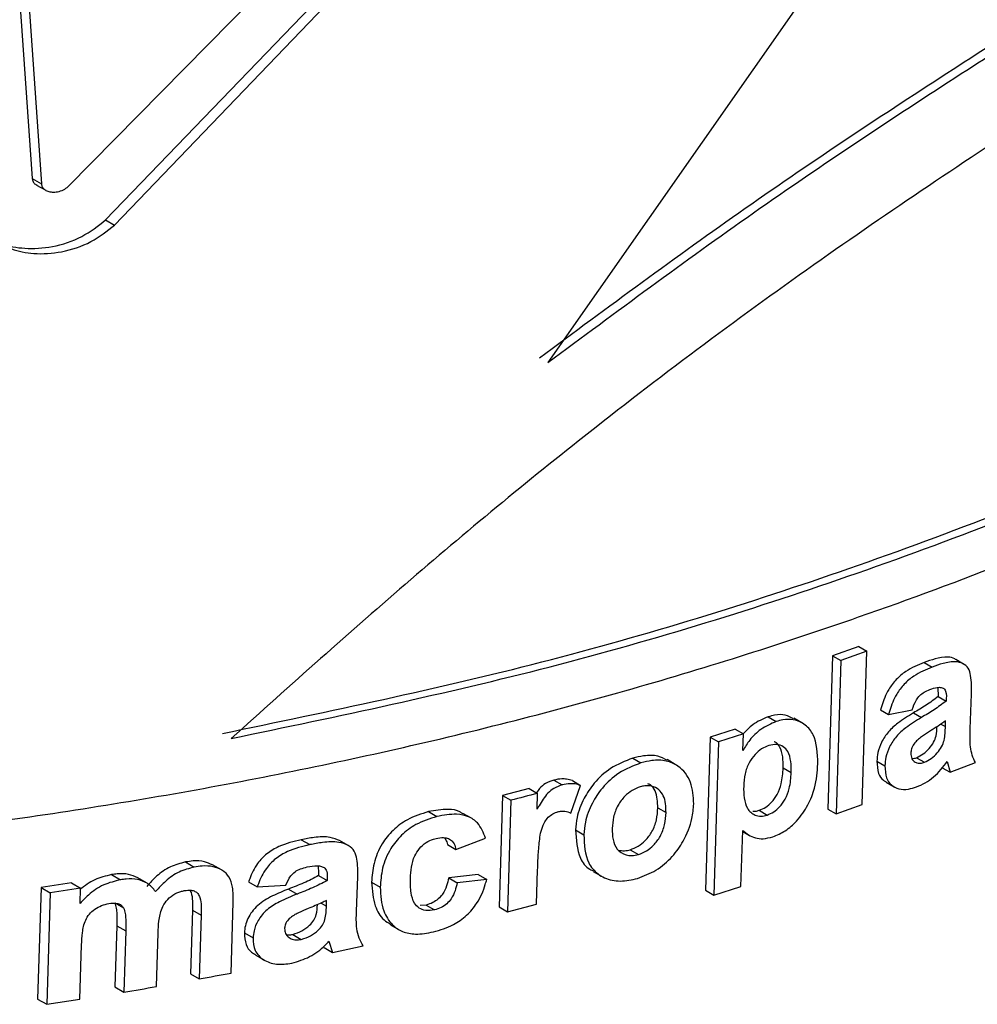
# Paper-space layout '1012-790 Hybird 2way' of a CAD drawing. Header units: millimetres. Extents: x 51 to 2966, y 67 to 3970.
# Tile 97 of 110: x 2498 to 2515, y 2803 to 2821. Entities that reach past the tile are written whole.
import ezdxf

# ---------------------------------------------------------------- set-up
doc = ezdxf.new("R2010")
doc.units = ezdxf.units.MM

psp = doc.layouts.new('1012-790 Hybird 2way')

# ---------------------------------------------------------------- linework, layer by layer
at = {"color": 7, "linetype": 'Continuous', "lineweight": 25}
for p, q in [((2497.199, 2828.22), (2497.886, 2818.393)), ((2497.367, 2828.123), (2498.051, 2818.298)), ((2498.54, 2818.251), (2505.522, 2825.351)), ((2499.217, 2817.644), (2506.502, 2825.221)), ((2499.38, 2817.55), (2506.655, 2825.133)), ((2511.913, 2821.732), (2507.239, 2815.053)), ((2497.886, 2818.393), (2498.051, 2818.298)), ((2497.965, 2818.277), (2498.13, 2818.182)), ((2499.217, 2817.644), (2499.38, 2817.55)), ((2512.885, 2809.898), (2512.408, 2809.732)), ((2513.031, 2809.814), (2512.554, 2809.648)), ((2512.885, 2809.898), (2513.031, 2809.814)), ((2512.945, 2807.032), (2513.031, 2809.814)), ((2512.408, 2809.732), (2512.323, 2806.95)), ((2512.408, 2809.732), (2512.554, 2809.648)), ((2512.554, 2809.648), (2512.469, 2806.866)), ((2514.067, 2809.612), (2514.212, 2809.528)), ((2514.785, 2809.583), (2514.641, 2809.666)), ((2514.315, 2809.157), (2514.323, 2808.994)), ((2514.902, 2808.409), (2514.926, 2809.033)), ((2514.323, 2808.994), (2514.468, 2808.91)), ((2513.279, 2808.751), (2513.424, 2808.667)), ((2513.424, 2808.667), (2513.851, 2808.752)), ((2513.873, 2808.695), (2514.018, 2808.611)), ((2511.238, 2808.625), (2511.385, 2808.54)), ((2511.849, 2808.515), (2511.702, 2808.6)), ((2514.454, 2808.447), (2514.457, 2808.549)), ((2510.642, 2808.398), (2510.188, 2808.256)), ((2510.79, 2808.313), (2510.336, 2808.171)), ((2510.642, 2808.398), (2510.79, 2808.313)), ((2510.781, 2808.016), (2510.79, 2808.313)), ((2510.188, 2808.256), (2510.102, 2805.475)), ((2510.188, 2808.256), (2510.336, 2808.171)), ((2510.336, 2808.171), (2510.25, 2805.389)), ((2508.781, 2807.873), (2508.93, 2807.787)), ((2509.553, 2807.761), (2509.404, 2807.847)), ((2513.211, 2807.819), (2513.356, 2807.736)), ((2513.931, 2807.882), (2514.076, 2807.799)), ((2514.488, 2807.816), (2514.542, 2807.617)), ((2514.542, 2807.617), (2515, 2807.794)), ((2511.51, 2807.7), (2511.657, 2807.615)), ((2514.398, 2807.701), (2514.542, 2807.617)), ((2507.351, 2807.476), (2507.502, 2807.389)), ((2507.685, 2807.466), (2507.836, 2807.379)), ((2513.377, 2807.437), (2513.522, 2807.353)), ((2506.903, 2807.322), (2506.419, 2807.197)), ((2506.903, 2807.322), (2507.054, 2807.235)), ((2507.046, 2806.947), (2507.054, 2807.235)), ((2507.657, 2806.878), (2507.836, 2807.379)), ((2506.419, 2807.197), (2506.357, 2805.174)), ((2506.419, 2807.197), (2506.571, 2807.11)), ((2506.571, 2807.11), (2506.508, 2805.087)), ((2505.073, 2806.903), (2505.226, 2806.815)), ((2509.237, 2806.971), (2509.386, 2806.885)), ((2511.075, 2806.927), (2511.222, 2806.842)), ((2512.323, 2806.95), (2512.469, 2806.866)), ((2512.469, 2806.866), (2512.945, 2807.032)), ((2505.853, 2806.784), (2505.7, 2806.872)), ((2507.744, 2806.571), (2507.894, 2806.484)), ((2510.745, 2805.545), (2510.777, 2806.562)), ((2510.776, 2806.544), (2510.9, 2806.473)), ((2502.765, 2806.394), (2502.922, 2806.304)), ((2503.619, 2806.287), (2503.463, 2806.377)), ((2505.571, 2806.216), (2506.11, 2806.42)), ((2505.418, 2806.304), (2505.571, 2806.216)), ((2508.736, 2806.213), (2508.885, 2806.126)), ((2500.665, 2805.99), (2500.825, 2805.897)), ((2501.318, 2805.846), (2501.159, 2805.938)), ((2507.036, 2805.223), (2507.055, 2805.848)), ((2508.065, 2805.818), (2508.215, 2805.731)), ((2499.325, 2805.76), (2499.487, 2805.666)), ((2499.96, 2805.609), (2499.799, 2805.702)), ((2501.812, 2805.629), (2501.969, 2805.538)), ((2503.081, 2805.742), (2503.237, 2805.652)), ((2503.768, 2805.095), (2503.792, 2805.718)), ((2505.978, 2805.76), (2505.444, 2805.701)), ((2505.444, 2805.701), (2505.597, 2805.613)), ((2506.131, 2805.672), (2505.597, 2805.613)), ((2505.978, 2805.76), (2506.131, 2805.672)), ((2498.046, 2805.524), (2497.984, 2803.501)), ((2498.6, 2805.608), (2498.046, 2805.524)), ((2498.046, 2805.524), (2498.21, 2805.429)), ((2498.764, 2805.514), (2498.21, 2805.429)), ((2498.6, 2805.608), (2498.764, 2805.514)), ((2498.755, 2805.238), (2498.764, 2805.514)), ((2501.969, 2805.538), (2502.489, 2805.569)), ((2502.535, 2805.498), (2502.692, 2805.407)), ((2504.043, 2805.622), (2504.198, 2805.532)), ((2510.102, 2805.475), (2510.25, 2805.389)), ((2510.25, 2805.389), (2510.745, 2805.545)), ((2498.21, 2805.429), (2498.148, 2803.406)), ((2503.223, 2805.188), (2503.226, 2805.291)), ((2499.382, 2805.248), (2499.544, 2805.155)), ((2500.793, 2805.117), (2500.757, 2803.959)), ((2500.793, 2805.117), (2500.952, 2805.025)), ((2501.494, 2803.974), (2501.534, 2805.262)), ((2505.033, 2805.208), (2504.923, 2805.201)), ((2505.033, 2805.208), (2505.186, 2805.12)), ((2506.357, 2805.174), (2506.508, 2805.087)), ((2506.508, 2805.087), (2507.036, 2805.223)), ((2500.952, 2805.025), (2500.916, 2803.866)), ((2499.42, 2804.831), (2499.386, 2803.721)), ((2499.42, 2804.831), (2499.582, 2804.738)), ((2499.582, 2804.738), (2499.547, 2803.627)), ((2504.386, 2804.848), (2504.541, 2804.759)), ((2500.138, 2803.728), (2500.168, 2804.701)), ((2501.736, 2804.702), (2501.894, 2804.611)), ((2502.611, 2804.675), (2502.767, 2804.585)), ((2498.751, 2803.499), (2498.782, 2804.483)), ((2503.18, 2804.435), (2503.335, 2804.345)), ((2503.269, 2804.55), (2503.335, 2804.345)), ((2503.335, 2804.345), (2503.891, 2804.465)), ((2501.941, 2804.297), (2502.099, 2804.206)), ((2500.757, 2803.959), (2500.916, 2803.866)), ((2499.386, 2803.721), (2499.547, 2803.627)), ((2497.984, 2803.501), (2498.148, 2803.406)), ((2498.148, 2803.406), (2498.751, 2803.499))]:
    psp.add_line(p, q, dxfattribs=at)
at = {"color": 8, "linetype": 'Continuous', "lineweight": 25}
for p, q in [((2514.374, 2808.493), (2514.454, 2808.447)), ((2503.127, 2805.244), (2503.223, 2805.188))]:
    psp.add_line(p, q, dxfattribs=at)
at = {"color": 7, "linetype": 'Continuous', "lineweight": 25}
for points, knots in [([(2507.088, 2815.14), (2508.329, 2816.059), (2510.812, 2817.898), (2514.424, 2820.287), (2517.795, 2822.422), (2519.81, 2823.704), (2520.824, 2824.349)], [0, 0, 0, 0, 0.268976, 0.538012, 0.767681, 1, 1, 1, 1]), ([(2507.239, 2815.053), (2508.48, 2815.973), (2510.96, 2817.814), (2514.571, 2820.205), (2517.939, 2822.34), (2519.953, 2823.622), (2520.966, 2824.267)], [0, 0, 0, 0, 0.269026, 0.538111, 0.767736, 1, 1, 1, 1]), ([(2522.051, 2823.389), (2521.152, 2822.805), (2519.347, 2821.632), (2516.088, 2819.558), (2512.287, 2817.037), (2508.327, 2814.103), (2504.712, 2811.122), (2502.572, 2809.198), (2501.496, 2808.23)], [0, 0, 0, 0, 0.1372122, 0.2755381, 0.4690885, 0.6682731, 0.8330948, 1, 1, 1, 1]), ([(2497.886, 2818.393), (2497.89, 2818.374), (2497.898, 2818.336), (2497.93, 2818.297), (2497.958, 2818.283), (2497.966, 2818.279)], [0, 0, 0, 0, 0.410359, 0.819744, 1, 1, 1, 1]), ([(2498.051, 2818.298), (2498.055, 2818.279), (2498.063, 2818.24), (2498.105, 2818.194), (2498.167, 2818.161), (2498.25, 2818.145), (2498.349, 2818.152), (2498.455, 2818.185), (2498.512, 2818.23), (2498.54, 2818.251)], [0, 0, 0, 0, 0.117196, 0.2341025, 0.3578764, 0.4987034, 0.6588534, 0.8330004, 1, 1, 1, 1]), ([(2496.931, 2817.787), (2496.95, 2817.69), (2496.99, 2817.496), (2497.204, 2817.266), (2497.513, 2817.098), (2497.93, 2817.013), (2498.431, 2817.048), (2498.958, 2817.218), (2499.242, 2817.442), (2499.38, 2817.55)], [0, 0, 0, 0, 0.116455, 0.232613, 0.356255, 0.498235, 0.660073, 0.8348, 1, 1, 1, 1]), ([(2497.172, 2817.308), (2497.226, 2817.275), (2497.391, 2817.175), (2497.766, 2817.112), (2498.264, 2817.142), (2498.794, 2817.312), (2499.079, 2817.536), (2499.217, 2817.644)], [0, 0, 0, 0, 0.097961, 0.296693, 0.523467, 0.768475, 1, 1, 1, 1]), ([(2501.337, 2808.322), (2503.288, 2808.728), (2507.216, 2809.546), (2512.835, 2811.289), (2518.247, 2813.402), (2521.479, 2815.141), (2523.107, 2816.018)], [0, 0, 0, 0, 0.2413513, 0.4859069, 0.7410574, 1, 1, 1, 1]), ([(2501.496, 2808.23), (2503.446, 2808.638), (2507.371, 2809.46), (2512.985, 2811.207), (2518.392, 2813.321), (2521.622, 2815.06), (2523.249, 2815.936)], [0, 0, 0, 0, 0.241419, 0.486018, 0.741129, 1, 1, 1, 1]), ([(2484.353, 2805.854), (2486.258, 2805.885), (2490.089, 2805.947), (2495.383, 2806.442), (2500.196, 2807.146), (2504.549, 2808.013), (2508.801, 2809.099), (2513.451, 2810.578), (2518.39, 2812.519), (2521.605, 2814.249), (2523.224, 2815.121)], [0, 0, 0, 0, 0.132401, 0.266264, 0.371848, 0.477431, 0.586078, 0.694727, 0.846257, 1, 1, 1, 1]), ([(2514.067, 2809.612), (2513.955, 2809.564), (2513.778, 2809.49), (2513.555, 2809.307), (2513.396, 2809.089), (2513.319, 2808.898), (2513.285, 2808.776), (2513.279, 2808.751)], [0, 0, 0, 0, 0.308047, 0.486116, 0.664587, 0.933528, 1, 1, 1, 1]), ([(2514.638, 2809.662), (2514.633, 2809.667), (2514.599, 2809.698), (2514.472, 2809.715), (2514.281, 2809.687), (2514.134, 2809.635), (2514.067, 2809.612)], [0, 0, 0, 0, 0.04143, 0.289608, 0.677856, 1, 1, 1, 1]), ([(2514.926, 2809.033), (2514.928, 2809.149), (2514.931, 2809.319), (2514.878, 2809.516), (2514.776, 2809.599), (2514.62, 2809.636), (2514.425, 2809.603), (2514.278, 2809.551), (2514.212, 2809.528)], [0, 0, 0, 0, 0.28295, 0.41146, 0.541158, 0.66, 0.84588, 1, 1, 1, 1]), ([(2514.212, 2809.528), (2514.1, 2809.481), (2513.923, 2809.406), (2513.7, 2809.223), (2513.541, 2809.006), (2513.465, 2808.814), (2513.431, 2808.692), (2513.424, 2808.667)], [0, 0, 0, 0, 0.308022, 0.48607, 0.664507, 0.933488, 1, 1, 1, 1]), ([(2513.851, 2808.752), (2513.871, 2808.812), (2513.901, 2808.902), (2513.986, 2809.014), (2514.074, 2809.079), (2514.137, 2809.106), (2514.171, 2809.12)], [0, 0, 0, 0, 0.389393, 0.580625, 0.772281, 1, 1, 1, 1]), ([(2514.171, 2809.12), (2514.217, 2809.136), (2514.29, 2809.161), (2514.381, 2809.161), (2514.438, 2809.138), (2514.476, 2809.054), (2514.472, 2808.973), (2514.468, 2808.91)], [0, 0, 0, 0, 0.25045, 0.396693, 0.543778, 0.645971, 1, 1, 1, 1]), ([(2514.323, 2808.994), (2514.251, 2808.939), (2514.141, 2808.857), (2513.989, 2808.763), (2513.912, 2808.718), (2513.873, 2808.695)], [0, 0, 0, 0, 0.495871, 0.747824, 1, 1, 1, 1]), ([(2514.468, 2808.91), (2514.395, 2808.856), (2514.286, 2808.774), (2514.134, 2808.68), (2514.057, 2808.634), (2514.018, 2808.611)], [0, 0, 0, 0, 0.495879, 0.747805, 1, 1, 1, 1]), ([(2511.696, 2808.589), (2511.65, 2808.615), (2511.555, 2808.67), (2511.385, 2808.666), (2511.277, 2808.636), (2511.238, 2808.625)], [0, 0, 0, 0, 0.37807, 0.773509, 1, 1, 1, 1]), ([(2513.873, 2808.695), (2513.777, 2808.637), (2513.618, 2808.541), (2513.413, 2808.357), (2513.289, 2808.166), (2513.223, 2807.981), (2513.215, 2807.871), (2513.211, 2807.819)], [0, 0, 0, 0, 0.2863127, 0.4759378, 0.6666175, 0.8457925, 1, 1, 1, 1]), ([(2511.385, 2808.54), (2511.289, 2808.498), (2511.112, 2808.42), (2510.903, 2808.219), (2510.819, 2808.079), (2510.781, 2808.016)], [0, 0, 0, 0, 0.390678, 0.725512, 1, 1, 1, 1]), ([(2511.238, 2808.625), (2511.141, 2808.584), (2510.973, 2808.513), (2510.842, 2808.374), (2510.786, 2808.315)], [0, 0, 0, 0, 0.5782339, 1, 1, 1, 1]), ([(2512.14, 2807.773), (2512.134, 2807.961), (2512.124, 2808.238), (2511.923, 2808.487), (2511.726, 2808.58), (2511.532, 2808.582), (2511.424, 2808.551), (2511.385, 2808.54)], [0, 0, 0, 0, 0.406073, 0.59581, 0.785937, 0.922005, 1, 1, 1, 1]), ([(2514.018, 2808.611), (2513.922, 2808.553), (2513.763, 2808.457), (2513.558, 2808.274), (2513.435, 2808.083), (2513.369, 2807.897), (2513.36, 2807.787), (2513.356, 2807.736)], [0, 0, 0, 0, 0.286191, 0.475836, 0.666535, 0.845712, 1, 1, 1, 1]), ([(2514.457, 2808.549), (2514.412, 2808.517), (2514.344, 2808.47), (2514.251, 2808.412), (2514.205, 2808.384), (2514.182, 2808.37)], [0, 0, 0, 0, 0.499126, 0.749568, 1, 1, 1, 1]), ([(2514.182, 2808.37), (2514.133, 2808.339), (2514.06, 2808.292), (2513.962, 2808.221), (2513.92, 2808.175), (2513.898, 2808.152)], [0, 0, 0, 0, 0.491518, 0.742028, 1, 1, 1, 1]), ([(2513.931, 2807.882), (2513.972, 2807.903), (2514.056, 2807.944), (2514.161, 2808.047), (2514.247, 2808.161), (2514.295, 2808.3), (2514.298, 2808.39), (2514.3, 2808.443)], [0, 0, 0, 0, 0.192343, 0.384658, 0.562817, 0.742318, 1, 1, 1, 1]), ([(2514.076, 2807.799), (2514.117, 2807.819), (2514.201, 2807.861), (2514.305, 2807.964), (2514.392, 2808.077), (2514.449, 2808.247), (2514.452, 2808.365), (2514.454, 2808.447)], [0, 0, 0, 0, 0.16902, 0.3380281, 0.4946592, 0.6524698, 1, 1, 1, 1]), ([(2515, 2807.794), (2514.978, 2807.836), (2514.957, 2807.88), (2514.926, 2807.975), (2514.914, 2808.025), (2514.898, 2808.184), (2514.9, 2808.297), (2514.902, 2808.409)], [0, 0, 0, 0, 0.25, 0.25, 0.5, 0.5, 1, 1, 1, 1]), ([(2511.51, 2807.7), (2511.51, 2807.768), (2511.511, 2807.904), (2511.462, 2808.063), (2511.399, 2808.154), (2511.353, 2808.169), (2511.347, 2808.171)], [0, 0, 0, 0, 0.360062, 0.722624, 0.966847, 1, 1, 1, 1]), ([(2513.898, 2808.152), (2513.879, 2808.123), (2513.84, 2808.066), (2513.83, 2808.002), (2513.828, 2807.971), (2513.827, 2807.967)], [0, 0, 0, 0, 0.4813066, 0.9268262, 1, 1, 1, 1]), ([(2511.252, 2808.104), (2511.207, 2808.085), (2511.117, 2808.049), (2510.99, 2807.936), (2510.878, 2807.78), (2510.809, 2807.578), (2510.799, 2807.439), (2510.794, 2807.364)], [0, 0, 0, 0, 0.151267, 0.303738, 0.491095, 0.725152, 1, 1, 1, 1]), ([(2511.657, 2807.615), (2511.657, 2807.683), (2511.656, 2807.818), (2511.612, 2807.984), (2511.517, 2808.087), (2511.398, 2808.136), (2511.299, 2808.114), (2511.252, 2808.104)], [0, 0, 0, 0, 0.249827, 0.501402, 0.670826, 0.841262, 1, 1, 1, 1]), ([(2513.827, 2807.967), (2513.829, 2807.932), (2513.833, 2807.869), (2513.885, 2807.808), (2513.953, 2807.777), (2514.022, 2807.781), (2514.063, 2807.795), (2514.076, 2807.799)], [0, 0, 0, 0, 0.266596, 0.485755, 0.704703, 0.911001, 1, 1, 1, 1]), ([(2508.781, 2807.873), (2508.644, 2807.82), (2508.384, 2807.722), (2508.08, 2807.439), (2507.877, 2807.128), (2507.765, 2806.834), (2507.75, 2806.646), (2507.744, 2806.571)], [0, 0, 0, 0, 0.240261, 0.452807, 0.634149, 0.85348, 1, 1, 1, 1]), ([(2508.93, 2807.787), (2508.793, 2807.734), (2508.534, 2807.635), (2508.229, 2807.353), (2508.027, 2807.042), (2507.915, 2806.747), (2507.9, 2806.56), (2507.894, 2806.484)], [0, 0, 0, 0, 0.2403136, 0.4527118, 0.6340093, 0.8533442, 1, 1, 1, 1]), ([(2509.4, 2807.838), (2509.349, 2807.865), (2509.23, 2807.929), (2509.005, 2807.928), (2508.847, 2807.889), (2508.781, 2807.873)], [0, 0, 0, 0, 0.307034, 0.71364, 1, 1, 1, 1]), ([(2509.889, 2807.043), (2509.879, 2807.18), (2509.861, 2807.453), (2509.659, 2807.718), (2509.396, 2807.837), (2509.155, 2807.843), (2508.996, 2807.803), (2508.93, 2807.787)], [0, 0, 0, 0, 0.2758639, 0.5537627, 0.7188434, 0.8838912, 1, 1, 1, 1]), ([(2511.321, 2806.445), (2511.399, 2806.478), (2511.555, 2806.543), (2511.782, 2806.751), (2511.972, 2807.02), (2512.11, 2807.383), (2512.129, 2807.627), (2512.14, 2807.773)], [0, 0, 0, 0, 0.148324, 0.297406, 0.5009, 0.701593, 1, 1, 1, 1]), ([(2513.211, 2807.819), (2513.215, 2807.743), (2513.223, 2807.608), (2513.296, 2807.482), (2513.363, 2807.452), (2513.381, 2807.444)], [0, 0, 0, 0, 0.48653, 0.856065, 1, 1, 1, 1]), ([(2513.844, 2807.868), (2513.861, 2807.868), (2513.888, 2807.867), (2513.918, 2807.878), (2513.931, 2807.882)], [0, 0, 0, 0, 0.584434, 1, 1, 1, 1]), ([(2513.931, 2807.352), (2513.985, 2807.374), (2514.038, 2807.397), (2514.14, 2807.458), (2514.191, 2807.494), (2514.287, 2807.575), (2514.331, 2807.619), (2514.414, 2807.713), (2514.452, 2807.764), (2514.488, 2807.816)], [0, 0, 0, 0, 0.25, 0.25, 0.5, 0.5, 0.75, 0.75, 1, 1, 1, 1]), ([(2511.075, 2806.927), (2511.115, 2806.943), (2511.196, 2806.977), (2511.312, 2807.08), (2511.417, 2807.226), (2511.494, 2807.445), (2511.504, 2807.603), (2511.51, 2807.7)], [0, 0, 0, 0, 0.132897, 0.266829, 0.436316, 0.655543, 1, 1, 1, 1]), ([(2511.222, 2806.842), (2511.262, 2806.859), (2511.343, 2806.892), (2511.458, 2806.995), (2511.563, 2807.141), (2511.64, 2807.36), (2511.651, 2807.518), (2511.657, 2807.615)], [0, 0, 0, 0, 0.1328271, 0.266685, 0.4361808, 0.6553564, 1, 1, 1, 1]), ([(2513.356, 2807.736), (2513.36, 2807.658), (2513.366, 2807.521), (2513.465, 2807.378), (2513.604, 2807.306), (2513.769, 2807.301), (2513.882, 2807.337), (2513.931, 2807.352)], [0, 0, 0, 0, 0.25835, 0.454547, 0.651092, 0.845593, 1, 1, 1, 1]), ([(2507.351, 2807.476), (2507.3, 2807.458), (2507.207, 2807.425), (2507.094, 2807.337), (2507.053, 2807.273), (2507.036, 2807.245)], [0, 0, 0, 0, 0.412811, 0.751953, 1, 1, 1, 1]), ([(2507.685, 2807.466), (2507.651, 2807.476), (2507.591, 2807.494), (2507.478, 2807.502), (2507.399, 2807.486), (2507.351, 2807.476)], [0, 0, 0, 0, 0.341223, 0.603483, 1, 1, 1, 1]), ([(2507.836, 2807.379), (2507.802, 2807.389), (2507.741, 2807.407), (2507.629, 2807.415), (2507.55, 2807.399), (2507.502, 2807.389)], [0, 0, 0, 0, 0.3411159, 0.6033451, 1, 1, 1, 1]), ([(2507.502, 2807.389), (2507.451, 2807.371), (2507.356, 2807.338), (2507.199, 2807.207), (2507.115, 2807.068), (2507.058, 2806.969), (2507.046, 2806.947)], [0, 0, 0, 0, 0.249923, 0.455174, 0.884049, 1, 1, 1, 1]), ([(2508.916, 2807.353), (2508.866, 2807.334), (2508.766, 2807.296), (2508.623, 2807.176), (2508.497, 2807.009), (2508.424, 2806.804), (2508.414, 2806.667), (2508.409, 2806.6)], [0, 0, 0, 0, 0.158158, 0.317123, 0.518402, 0.762353, 1, 1, 1, 1]), ([(2509.386, 2806.885), (2509.382, 2806.995), (2509.376, 2807.156), (2509.259, 2807.309), (2509.139, 2807.369), (2509.016, 2807.377), (2508.944, 2807.36), (2508.916, 2807.353)], [0, 0, 0, 0, 0.393944, 0.581242, 0.768754, 0.909784, 1, 1, 1, 1]), ([(2509.237, 2806.971), (2509.232, 2807.079), (2509.224, 2807.237), (2509.133, 2807.377), (2509.071, 2807.403), (2509.055, 2807.41)], [0, 0, 0, 0, 0.606287, 0.89458, 1, 1, 1, 1]), ([(2510.794, 2807.364), (2510.792, 2807.291), (2510.794, 2807.22), (2510.813, 2807.083), (2510.829, 2807.019), (2510.878, 2806.936), (2510.898, 2806.912), (2510.946, 2806.871), (2510.973, 2806.853), (2511.034, 2806.829), (2511.069, 2806.822), (2511.143, 2806.822), (2511.182, 2806.83), (2511.222, 2806.842)], [0, 0, 0, 0, 0.25, 0.25, 0.5, 0.5, 0.625, 0.625, 0.75, 0.75, 0.875, 0.875, 1, 1, 1, 1]), ([(2505.073, 2806.903), (2504.943, 2806.863), (2504.712, 2806.791), (2504.422, 2806.57), (2504.202, 2806.297), (2504.07, 2805.966), (2504.052, 2805.735), (2504.043, 2805.622)], [0, 0, 0, 0, 0.217219, 0.385996, 0.554496, 0.780939, 1, 1, 1, 1]), ([(2505.695, 2806.865), (2505.679, 2806.877), (2505.611, 2806.929), (2505.395, 2806.958), (2505.194, 2806.924), (2505.073, 2806.903)], [0, 0, 0, 0, 0.1080484, 0.4660846, 1, 1, 1, 1]), ([(2507.055, 2805.848), (2507.058, 2805.94), (2507.065, 2806.125), (2507.088, 2806.403), (2507.128, 2806.63), (2507.226, 2806.783), (2507.308, 2806.856), (2507.379, 2806.888), (2507.417, 2806.9), (2507.422, 2806.902)], [0, 0, 0, 0, 0.249989, 0.500073, 0.752117, 0.830537, 0.909311, 0.985952, 1, 1, 1, 1]), ([(2507.422, 2806.902), (2507.444, 2806.907), (2507.466, 2806.911), (2507.508, 2806.914), (2507.528, 2806.912), (2507.587, 2806.905), (2507.623, 2806.892), (2507.657, 2806.878)], [0, 0, 0, 0, 0.25, 0.25, 0.5, 0.5, 1, 1, 1, 1]), ([(2508.736, 2806.213), (2508.785, 2806.231), (2508.883, 2806.268), (2509.023, 2806.386), (2509.147, 2806.55), (2509.221, 2806.759), (2509.232, 2806.899), (2509.237, 2806.971)], [0, 0, 0, 0, 0.154785, 0.310327, 0.507474, 0.746457, 1, 1, 1, 1]), ([(2508.868, 2805.692), (2508.982, 2805.735), (2509.211, 2805.822), (2509.503, 2806.073), (2509.73, 2806.399), (2509.863, 2806.734), (2509.882, 2806.955), (2509.889, 2807.043)], [0, 0, 0, 0, 0.197249, 0.396131, 0.577609, 0.830744, 1, 1, 1, 1]), ([(2508.885, 2806.126), (2508.934, 2806.145), (2509.032, 2806.182), (2509.172, 2806.3), (2509.295, 2806.464), (2509.37, 2806.673), (2509.38, 2806.813), (2509.386, 2806.885)], [0, 0, 0, 0, 0.15468, 0.310126, 0.507243, 0.746191, 1, 1, 1, 1]), ([(2510.958, 2806.911), (2510.975, 2806.91), (2511.012, 2806.908), (2511.053, 2806.92), (2511.075, 2806.927)], [0, 0, 0, 0, 0.462751, 1, 1, 1, 1]), ([(2505.226, 2806.815), (2505.096, 2806.774), (2504.865, 2806.702), (2504.577, 2806.481), (2504.356, 2806.207), (2504.225, 2805.877), (2504.207, 2805.646), (2504.198, 2805.532)], [0, 0, 0, 0, 0.217291, 0.385981, 0.554396, 0.780979, 1, 1, 1, 1]), ([(2506.11, 2806.42), (2506.071, 2806.52), (2506.009, 2806.682), (2505.807, 2806.823), (2505.552, 2806.873), (2505.348, 2806.837), (2505.226, 2806.815)], [0, 0, 0, 0, 0.318172, 0.513494, 0.70887, 1, 1, 1, 1]), ([(2507.744, 2806.571), (2507.755, 2806.393), (2507.772, 2806.119), (2507.937, 2805.881), (2508.047, 2805.837), (2508.071, 2805.828)], [0, 0, 0, 0, 0.593521, 0.915071, 1, 1, 1, 1]), ([(2508.409, 2806.6), (2508.408, 2806.529), (2508.411, 2806.461), (2508.436, 2806.332), (2508.461, 2806.272), (2508.54, 2806.174), (2508.594, 2806.138), (2508.694, 2806.11), (2508.73, 2806.106), (2508.806, 2806.108), (2508.845, 2806.116), (2508.885, 2806.126)], [0, 0, 0, 0, 0.25, 0.25, 0.5, 0.5, 0.75, 0.75, 0.875, 0.875, 1, 1, 1, 1]), ([(2510.777, 2806.562), (2510.846, 2806.508), (2510.95, 2806.426), (2511.152, 2806.403), (2511.263, 2806.431), (2511.321, 2806.445)], [0, 0, 0, 0, 0.495574, 0.736779, 1, 1, 1, 1]), ([(2502.765, 2806.394), (2502.628, 2806.361), (2502.412, 2806.307), (2502.136, 2806.147), (2501.944, 2805.943), (2501.857, 2805.761), (2501.818, 2805.648), (2501.812, 2805.629)], [0, 0, 0, 0, 0.320108, 0.506199, 0.692965, 0.949779, 1, 1, 1, 1]), ([(2503.463, 2806.377), (2503.408, 2806.4), (2503.272, 2806.457), (2503.021, 2806.441), (2502.843, 2806.409), (2502.765, 2806.394)], [0, 0, 0, 0, 0.278098, 0.684492, 1, 1, 1, 1]), ([(2503.792, 2805.718), (2503.793, 2805.828), (2503.795, 2805.99), (2503.742, 2806.191), (2503.622, 2806.299), (2503.424, 2806.363), (2503.178, 2806.352), (2502.999, 2806.319), (2502.922, 2806.304)], [0, 0, 0, 0, 0.25679, 0.380778, 0.506417, 0.643796, 0.844488, 1, 1, 1, 1]), ([(2504.748, 2805.692), (2504.756, 2805.829), (2504.766, 2806.011), (2504.903, 2806.235), (2505.024, 2806.344), (2505.135, 2806.397), (2505.196, 2806.413), (2505.212, 2806.417)], [0, 0, 0, 0, 0.48379, 0.644752, 0.806121, 0.950694, 1, 1, 1, 1]), ([(2505.212, 2806.417), (2505.258, 2806.425), (2505.339, 2806.44), (2505.441, 2806.418), (2505.519, 2806.362), (2505.556, 2806.287), (2505.568, 2806.232), (2505.571, 2806.216)], [0, 0, 0, 0, 0.25236, 0.438629, 0.625237, 0.887742, 1, 1, 1, 1]), ([(2505.366, 2806.428), (2505.382, 2806.404), (2505.406, 2806.367), (2505.415, 2806.321), (2505.418, 2806.304)], [0, 0, 0, 0, 0.636183, 1, 1, 1, 1]), ([(2507.894, 2806.484), (2507.902, 2806.303), (2507.916, 2806.023), (2508.139, 2805.756), (2508.395, 2805.641), (2508.657, 2805.638), (2508.816, 2805.679), (2508.868, 2805.692)], [0, 0, 0, 0, 0.348839, 0.537814, 0.726893, 0.910071, 1, 1, 1, 1]), ([(2502.922, 2806.304), (2502.785, 2806.27), (2502.569, 2806.217), (2502.293, 2806.056), (2502.102, 2805.852), (2502.014, 2805.67), (2501.976, 2805.557), (2501.969, 2805.538)], [0, 0, 0, 0, 0.320017, 0.506025, 0.692693, 0.949646, 1, 1, 1, 1]), ([(2508.519, 2806.206), (2508.556, 2806.198), (2508.624, 2806.185), (2508.701, 2806.204), (2508.736, 2806.213)], [0, 0, 0, 0, 0.549785, 1, 1, 1, 1]), ([(2500.665, 2805.99), (2500.572, 2805.965), (2500.384, 2805.914), (2500.143, 2805.746), (2500.021, 2805.611), (2499.963, 2805.546)], [0, 0, 0, 0, 0.3376344, 0.6819876, 1, 1, 1, 1]), ([(2501.158, 2805.935), (2501.11, 2805.958), (2501.007, 2806.008), (2500.83, 2806.014), (2500.712, 2805.997), (2500.665, 2805.99)], [0, 0, 0, 0, 0.342338, 0.733976, 1, 1, 1, 1]), ([(2500.825, 2805.897), (2500.732, 2805.872), (2500.544, 2805.822), (2500.303, 2805.653), (2500.182, 2805.518), (2500.124, 2805.454)], [0, 0, 0, 0, 0.337913, 0.68182, 1, 1, 1, 1]), ([(2501.534, 2805.262), (2501.534, 2805.353), (2501.534, 2805.514), (2501.474, 2805.718), (2501.343, 2805.845), (2501.171, 2805.912), (2500.989, 2805.922), (2500.872, 2805.905), (2500.825, 2805.897)], [0, 0, 0, 0, 0.244779, 0.429721, 0.583469, 0.737269, 0.893923, 1, 1, 1, 1]), ([(2502.489, 2805.569), (2502.512, 2805.627), (2502.549, 2805.715), (2502.65, 2805.816), (2502.758, 2805.87), (2502.834, 2805.889), (2502.875, 2805.899)], [0, 0, 0, 0, 0.371573, 0.568758, 0.765887, 1, 1, 1, 1]), ([(2502.875, 2805.899), (2502.937, 2805.911), (2503.026, 2805.927), (2503.133, 2805.912), (2503.192, 2805.886), (2503.238, 2805.823), (2503.237, 2805.74), (2503.237, 2805.675), (2503.237, 2805.652)], [0, 0, 0, 0, 0.290414, 0.417818, 0.545529, 0.637422, 0.868612, 1, 1, 1, 1]), ([(2503.067, 2805.918), (2503.073, 2805.884), (2503.083, 2805.827), (2503.082, 2805.766), (2503.081, 2805.742)], [0, 0, 0, 0, 0.597718, 1, 1, 1, 1]), ([(2499.325, 2805.76), (2499.22, 2805.735), (2499.01, 2805.686), (2498.839, 2805.557), (2498.752, 2805.491)], [0, 0, 0, 0, 0.498287, 1, 1, 1, 1]), ([(2499.487, 2805.666), (2499.384, 2805.641), (2499.172, 2805.589), (2498.922, 2805.42), (2498.803, 2805.29), (2498.755, 2805.238)], [0, 0, 0, 0, 0.3649513, 0.7476261, 1, 1, 1, 1]), ([(2499.799, 2805.701), (2499.745, 2805.725), (2499.636, 2805.776), (2499.464, 2805.779), (2499.36, 2805.764), (2499.325, 2805.76)], [0, 0, 0, 0, 0.388431, 0.797227, 1, 1, 1, 1]), ([(2500.124, 2805.454), (2500.078, 2805.509), (2499.995, 2805.608), (2499.798, 2805.679), (2499.626, 2805.686), (2499.522, 2805.671), (2499.487, 2805.666)], [0, 0, 0, 0, 0.336006, 0.602349, 0.868083, 1, 1, 1, 1]), ([(2503.081, 2805.742), (2502.994, 2805.69), (2502.904, 2805.649), (2502.721, 2805.57), (2502.628, 2805.534), (2502.535, 2805.498)], [0, 0, 0, 0, 0.5, 0.5, 1, 1, 1, 1]), ([(2503.237, 2805.652), (2503.149, 2805.606), (2503.016, 2805.537), (2502.832, 2805.462), (2502.739, 2805.426), (2502.692, 2805.407)], [0, 0, 0, 0, 0.496359, 0.748063, 1, 1, 1, 1]), ([(2505.186, 2805.12), (2505.131, 2805.111), (2505.026, 2805.096), (2504.898, 2805.149), (2504.799, 2805.256), (2504.748, 2805.445), (2504.748, 2805.602), (2504.748, 2805.692)], [0, 0, 0, 0, 0.162446, 0.305619, 0.4577, 0.69263, 1, 1, 1, 1]), ([(2505.444, 2805.701), (2505.432, 2805.652), (2505.408, 2805.554), (2505.349, 2805.42), (2505.257, 2805.315), (2505.151, 2805.244), (2505.073, 2805.221), (2505.033, 2805.208)], [0, 0, 0, 0, 0.243707, 0.489233, 0.655477, 0.8219455, 1, 1, 1, 1]), ([(2505.164, 2804.72), (2505.287, 2804.757), (2505.501, 2804.821), (2505.776, 2805.013), (2505.986, 2805.266), (2506.084, 2805.496), (2506.123, 2805.642), (2506.131, 2805.672)], [0, 0, 0, 0, 0.263462, 0.456849, 0.65037, 0.92623, 1, 1, 1, 1]), ([(2500.168, 2804.701), (2500.172, 2804.773), (2500.18, 2804.921), (2500.219, 2805.119), (2500.309, 2805.284), (2500.43, 2805.393), (2500.551, 2805.45), (2500.623, 2805.465), (2500.645, 2805.47)], [0, 0, 0, 0, 0.241739, 0.498896, 0.647865, 0.797572, 0.938598, 1, 1, 1, 1]), ([(2500.645, 2805.47), (2500.686, 2805.475), (2500.755, 2805.484), (2500.84, 2805.46), (2500.898, 2805.415), (2500.938, 2805.321), (2500.954, 2805.188), (2500.953, 2805.079), (2500.952, 2805.025)], [0, 0, 0, 0, 0.1595, 0.262522, 0.365773, 0.499835, 0.747345, 1, 1, 1, 1]), ([(2500.746, 2805.475), (2500.753, 2805.462), (2500.785, 2805.404), (2500.792, 2805.279), (2500.793, 2805.171), (2500.793, 2805.117)], [0, 0, 0, 0, 0.128764, 0.55987, 1, 1, 1, 1]), ([(2502.535, 2805.498), (2502.437, 2805.46), (2502.339, 2805.419), (2502.148, 2805.325), (2502.055, 2805.271), (2501.899, 2805.13), (2501.838, 2805.049), (2501.777, 2804.92), (2501.762, 2804.877), (2501.742, 2804.789), (2501.738, 2804.745), (2501.736, 2804.702)], [0, 0, 0, 0, 0.25, 0.25, 0.5, 0.5, 0.75, 0.75, 0.875, 0.875, 1, 1, 1, 1]), ([(2504.043, 2805.622), (2504.054, 2805.474), (2504.071, 2805.221), (2504.217, 2804.962), (2504.349, 2804.883), (2504.392, 2804.857)], [0, 0, 0, 0, 0.488028, 0.833543, 1, 1, 1, 1]), ([(2504.198, 2805.532), (2504.207, 2805.383), (2504.222, 2805.128), (2504.391, 2804.86), (2504.594, 2804.714), (2504.857, 2804.664), (2505.055, 2804.7), (2505.164, 2804.72)], [0, 0, 0, 0, 0.299568, 0.511402, 0.662288, 0.813509, 1, 1, 1, 1]), ([(2505.597, 2805.613), (2505.585, 2805.564), (2505.561, 2805.465), (2505.502, 2805.332), (2505.41, 2805.227), (2505.304, 2805.156), (2505.226, 2805.132), (2505.186, 2805.12)], [0, 0, 0, 0, 0.243782, 0.489367, 0.655572, 0.822017, 1, 1, 1, 1]), ([(2502.692, 2805.407), (2502.583, 2805.364), (2502.394, 2805.288), (2502.137, 2805.131), (2501.978, 2804.94), (2501.905, 2804.759), (2501.897, 2804.654), (2501.894, 2804.611)], [0, 0, 0, 0, 0.277717, 0.48566, 0.695685, 0.873999, 1, 1, 1, 1]), ([(2503.226, 2805.291), (2503.198, 2805.277), (2503.13, 2805.244), (2503.019, 2805.196), (2502.935, 2805.162), (2502.893, 2805.145)], [0, 0, 0, 0, 0.249479, 0.624525, 1, 1, 1, 1]), ([(2498.782, 2804.483), (2498.785, 2804.558), (2498.789, 2804.633), (2498.802, 2804.746), (2498.809, 2804.783), (2498.826, 2804.859), (2498.838, 2804.897), (2498.889, 2805.009), (2498.946, 2805.078), (2499.059, 2805.158), (2499.1, 2805.18), (2499.186, 2805.216), (2499.231, 2805.227), (2499.276, 2805.236)], [0, 0, 0, 0, 0.25, 0.25, 0.375, 0.375, 0.5, 0.5, 0.75, 0.75, 0.875, 0.875, 1, 1, 1, 1]), ([(2499.276, 2805.236), (2499.326, 2805.241), (2499.402, 2805.249), (2499.49, 2805.218), (2499.525, 2805.184), (2499.54, 2805.161), (2499.544, 2805.155)], [0, 0, 0, 0, 0.453058, 0.687273, 0.922406, 1, 1, 1, 1]), ([(2499.382, 2805.248), (2499.393, 2805.215), (2499.414, 2805.15), (2499.423, 2805.009), (2499.421, 2804.902), (2499.42, 2804.831)], [0, 0, 0, 0, 0.25187, 0.502335, 1, 1, 1, 1]), ([(2499.544, 2805.155), (2499.554, 2805.122), (2499.576, 2805.056), (2499.584, 2804.915), (2499.583, 2804.809), (2499.582, 2804.738)], [0, 0, 0, 0, 0.251883, 0.502325, 1, 1, 1, 1]), ([(2502.893, 2805.145), (2502.834, 2805.12), (2502.745, 2805.082), (2502.628, 2805.023), (2502.576, 2804.982), (2502.55, 2804.962)], [0, 0, 0, 0, 0.492539, 0.742923, 1, 1, 1, 1]), ([(2502.611, 2804.675), (2502.668, 2804.694), (2502.78, 2804.73), (2502.909, 2804.828), (2503.001, 2804.93), (2503.053, 2805.061), (2503.057, 2805.155), (2503.059, 2805.214)], [0, 0, 0, 0, 0.221583, 0.4281, 0.579403, 0.731664, 1, 1, 1, 1]), ([(2502.767, 2804.585), (2502.825, 2804.603), (2502.936, 2804.639), (2503.065, 2804.738), (2503.158, 2804.84), (2503.217, 2804.993), (2503.22, 2805.108), (2503.223, 2805.188)], [0, 0, 0, 0, 0.2022, 0.390386, 0.528414, 0.667342, 1, 1, 1, 1]), ([(2503.891, 2804.465), (2503.865, 2804.511), (2503.809, 2804.608), (2503.761, 2804.82), (2503.765, 2804.989), (2503.768, 2805.095)], [0, 0, 0, 0, 0.250109, 0.532413, 1, 1, 1, 1]), ([(2502.55, 2804.962), (2502.526, 2804.936), (2502.481, 2804.885), (2502.468, 2804.822), (2502.465, 2804.79), (2502.464, 2804.785)], [0, 0, 0, 0, 0.472849, 0.916804, 1, 1, 1, 1]), ([(2502.464, 2804.785), (2502.467, 2804.752), (2502.471, 2804.691), (2502.527, 2804.625), (2502.601, 2804.583), (2502.687, 2804.571), (2502.745, 2804.581), (2502.767, 2804.585)], [0, 0, 0, 0, 0.240008, 0.442757, 0.644706, 0.85989, 1, 1, 1, 1]), ([(2501.736, 2804.702), (2501.74, 2804.63), (2501.748, 2804.499), (2501.834, 2804.362), (2501.916, 2804.319), (2501.945, 2804.303)], [0, 0, 0, 0, 0.445893, 0.801809, 1, 1, 1, 1]), ([(2501.894, 2804.611), (2501.893, 2804.531), (2501.901, 2804.453), (2501.964, 2804.315), (2502.016, 2804.257), (2502.15, 2804.174), (2502.23, 2804.145), (2502.362, 2804.132), (2502.408, 2804.132), (2502.501, 2804.138), (2502.548, 2804.146), (2502.595, 2804.155)], [0, 0, 0, 0, 0.25, 0.25, 0.5, 0.5, 0.75, 0.75, 0.875, 0.875, 1, 1, 1, 1]), ([(2502.496, 2804.673), (2502.511, 2804.67), (2502.547, 2804.663), (2502.588, 2804.671), (2502.611, 2804.675)], [0, 0, 0, 0, 0.427341, 1, 1, 1, 1]), ([(2502.595, 2804.155), (2502.705, 2804.187), (2502.927, 2804.251), (2503.146, 2804.419), (2503.247, 2804.527), (2503.269, 2804.55)], [0, 0, 0, 0, 0.433323, 0.874454, 1, 1, 1, 1])]:
    psp.add_open_spline(points, degree=3, knots=knots, dxfattribs=at)
for points in [[(2507.054, 2807.235), (2506.893, 2807.193), (2506.732, 2807.151), (2506.571, 2807.11)], [(2500.916, 2803.866), (2501.109, 2803.902), (2501.302, 2803.938), (2501.494, 2803.974)], [(2499.547, 2803.627), (2499.744, 2803.66), (2499.941, 2803.694), (2500.138, 2803.728)]]:
    psp.add_open_spline(points, degree=3, dxfattribs=at)

doc.saveas('drawing.dxf')
